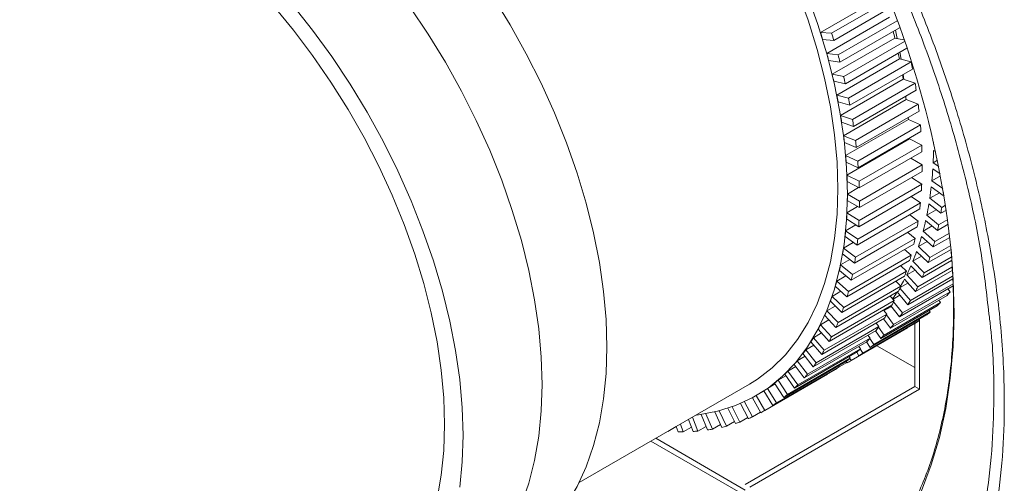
# Model space of a CAD drawing. Header units: millimetres. Extents: x 0 to 1118, y 0 to 864.
# Tile 108 of 156: x 775 to 812, y 560 to 577. Entities that reach past the tile are written whole.
import ezdxf

# ---------------------------------------------------------------- set-up
doc = ezdxf.new("R2010")
doc.units = ezdxf.units.MM

msp = doc.modelspace()

# ---------------------------------------------------------------- linework, layer by layer
at = {"color": 7, "linetype": 'Continuous', "lineweight": 15}
for p, q in [((807.809, 577.872), (805.456, 576.514)), ((805.871, 576.488), (808.029, 577.734)), ((805.955, 576.215), (808.132, 577.472)), ((808.042, 577.086), (805.689, 575.727)), ((806.114, 575.67), (808.33, 576.95)), ((805.456, 576.514), (805.871, 576.488)), ((806.188, 575.399), (808.425, 576.69)), ((808.27, 576.601), (808.337, 576.285)), ((805.955, 576.215), (805.537, 576.251)), ((808.246, 576.303), (805.893, 574.945)), ((806.326, 574.857), (808.608, 576.175)), ((808.588, 576.234), (808.246, 576.303)), ((806.389, 574.588), (808.696, 575.919)), ((808.435, 575.769), (808.478, 575.511)), ((805.689, 575.727), (806.114, 575.67)), ((806.188, 575.399), (805.761, 575.466)), ((808.42, 575.527), (806.067, 574.168)), ((806.506, 574.051), (808.859, 575.409)), ((808.859, 575.409), (808.42, 575.527)), ((806.559, 573.784), (808.912, 575.142)), ((805.893, 574.945), (806.326, 574.857)), ((806.389, 574.588), (805.955, 574.685)), ((808.562, 574.758), (806.209, 573.4)), ((809.007, 574.611), (808.562, 574.758)), ((806.654, 573.253), (809.007, 574.611)), ((806.696, 572.989), (809.049, 574.347)), ((806.067, 574.168), (806.506, 574.051)), ((806.559, 573.784), (806.118, 573.911)), ((808.674, 574.001), (806.321, 572.642)), ((809.122, 573.824), (808.674, 574.001)), ((806.77, 572.465), (809.122, 573.824)), ((806.801, 572.206), (809.154, 573.564)), ((806.209, 573.4), (806.654, 573.253)), ((808.753, 573.255), (806.4, 571.897)), ((809.205, 573.049), (808.753, 573.255)), ((806.696, 572.989), (806.25, 573.146)), ((806.852, 571.691), (809.205, 573.049)), ((806.873, 571.436), (809.225, 572.794)), ((806.321, 572.642), (806.77, 572.465)), ((808.801, 572.524), (806.448, 571.166)), ((809.255, 572.29), (808.801, 572.524)), ((806.801, 572.206), (806.351, 572.392)), ((806.902, 570.932), (809.255, 572.29)), ((809.699, 572.086), (809.782, 572.037)), ((809.716, 572.329), (809.701, 572.32)), ((809.721, 572.309), (809.701, 572.32)), ((806.4, 571.897), (806.852, 571.691)), ((806.911, 570.682), (809.264, 572.04)), ((809.272, 571.548), (808.841, 571.796)), ((809.849, 571.719), (809.685, 571.624)), ((806.873, 571.436), (806.42, 571.652)), ((806.919, 570.189), (809.272, 571.548)), ((809.673, 571.397), (809.95, 571.214)), ((809.896, 571.49), (809.685, 571.624)), ((806.448, 571.166), (806.902, 570.932)), ((806.917, 569.946), (809.27, 571.304)), ((809.255, 570.825), (808.867, 571.072)), ((809.965, 571.138), (809.637, 570.949)), ((810.051, 570.659), (809.637, 570.949)), ((806.911, 570.682), (806.457, 570.926)), ((806.887, 570.695), (806.464, 570.452)), ((806.889, 569.23), (809.242, 570.588)), ((806.902, 569.466), (809.255, 570.825)), ((809.614, 570.729), (810.065, 570.404)), ((806.917, 569.946), (806.463, 570.218)), ((806.464, 570.452), (806.919, 570.189)), ((809.205, 570.123), (808.857, 570.366)), ((809.923, 570.506), (809.557, 570.296)), ((810.006, 569.954), (809.557, 570.296)), ((810.065, 570.404), (810.092, 570.42)), ((806.849, 569.987), (806.448, 569.756)), ((806.828, 568.536), (809.181, 569.894)), ((806.852, 568.765), (809.205, 570.123)), ((809.798, 569.869), (809.446, 569.666)), ((809.524, 570.083), (809.971, 569.734)), ((809.971, 569.734), (810.18, 569.854)), ((810.006, 569.954), (810.152, 570.039)), ((806.889, 569.23), (806.436, 569.528)), ((806.448, 569.756), (806.902, 569.466)), ((809.122, 569.444), (808.811, 569.68)), ((809.891, 569.301), (809.446, 569.666)), ((809.891, 569.301), (810.23, 569.496)), ((806.782, 569.301), (806.4, 569.08)), ((806.735, 567.865), (809.087, 569.223)), ((806.77, 568.086), (809.122, 569.444)), ((809.643, 569.259), (809.304, 569.063)), ((809.402, 569.462), (809.845, 569.088)), ((809.845, 569.088), (810.252, 569.324)), ((806.828, 568.536), (806.377, 568.86)), ((806.4, 569.08), (806.852, 568.765)), ((806.654, 567.432), (809.007, 568.79)), ((809.007, 568.79), (808.731, 569.017)), ((809.249, 568.868), (809.686, 568.471)), ((809.742, 568.673), (809.304, 569.063)), ((809.686, 568.471), (810.311, 568.831)), ((809.742, 568.673), (810.293, 568.991)), ((806.686, 568.638), (806.321, 568.427)), ((806.321, 568.427), (806.77, 568.086)), ((806.608, 567.22), (808.961, 568.578)), ((808.859, 568.163), (808.615, 568.379)), ((809.459, 568.677), (809.13, 568.487)), ((809.562, 568.075), (809.13, 568.487)), ((809.495, 567.882), (810.356, 568.379)), ((809.562, 568.075), (810.342, 568.525)), ((806.561, 568.001), (806.209, 567.798)), ((806.735, 567.865), (806.287, 568.214)), ((806.506, 566.805), (808.859, 568.163)), ((809.247, 568.124), (808.926, 567.939)), ((809.065, 568.301), (809.495, 567.882)), ((809.35, 567.506), (810.366, 568.093)), ((806.209, 567.798), (806.654, 567.432)), ((806.449, 566.602), (808.802, 567.96)), ((808.678, 567.565), (808.466, 567.767)), ((808.852, 567.764), (809.273, 567.324)), ((809.35, 567.506), (808.926, 567.939)), ((809.108, 566.97), (810.391, 567.71)), ((809.273, 567.324), (810.375, 567.96)), ((806.406, 567.39), (806.067, 567.194)), ((806.608, 567.22), (806.165, 567.594)), ((806.258, 566.013), (808.611, 567.372)), ((806.326, 566.206), (808.678, 567.565)), ((808.608, 567.257), (809.02, 566.798)), ((809.005, 567.603), (808.692, 567.423)), ((809.108, 566.97), (808.692, 567.423)), ((808.737, 566.305), (810.419, 567.277)), ((808.834, 566.466), (810.412, 567.377)), ((809.02, 566.798), (810.398, 567.594)), ((806.449, 566.602), (806.012, 566.999)), ((806.067, 567.194), (806.506, 566.805)), ((806.114, 565.638), (808.467, 566.996)), ((808.467, 566.996), (808.284, 567.183)), ((808.424, 565.848), (810.432, 567.007)), ((808.834, 566.466), (808.438, 566.928)), ((808.736, 567.115), (808.446, 566.948)), ((808.532, 565.997), (810.43, 567.093)), ((810.24, 566.896), (810.321, 566.788)), ((806.223, 566.808), (805.893, 566.618)), ((805.893, 566.618), (806.326, 566.206)), ((806.036, 565.455), (808.389, 566.814)), ((808.224, 566.459), (808.069, 566.629)), ((808.083, 565.427), (810.204, 566.651)), ((808.439, 566.66), (808.178, 566.509)), ((808.2, 565.563), (810.321, 566.788)), ((808.336, 566.783), (808.737, 566.305)), ((806.01, 566.256), (805.689, 566.071)), ((805.783, 564.929), (808.136, 566.288)), ((806.258, 566.013), (805.829, 566.432)), ((805.871, 565.101), (808.224, 566.459)), ((807.715, 565.043), (809.836, 566.268)), ((807.84, 565.167), (809.962, 566.391)), ((808.116, 566.24), (807.842, 566.082)), ((808.096, 566.265), (808.424, 565.848)), ((808.532, 565.997), (808.199, 566.41)), ((809.902, 566.477), (809.962, 566.391)), ((805.5, 564.437), (807.853, 565.795)), ((805.598, 564.597), (807.95, 565.956)), ((806.036, 565.455), (805.615, 565.895)), ((805.689, 566.071), (806.114, 565.638)), ((807.32, 564.698), (809.441, 565.922)), ((807.454, 564.808), (809.575, 566.033)), ((807.95, 565.956), (807.821, 566.106)), ((807.824, 565.779), (808.083, 565.427)), ((808.2, 565.563), (807.93, 565.921)), ((809.535, 566.094), (809.575, 566.033)), ((805.295, 564.128), (807.648, 565.486)), ((805.768, 565.735), (805.456, 565.554)), ((805.456, 565.554), (805.871, 565.101)), ((806.605, 564.21), (808.726, 565.434)), ((806.899, 564.391), (809.02, 565.616)), ((807.042, 564.489), (809.163, 565.714)), ((807.648, 565.486), (807.543, 565.616)), ((807.84, 565.167), (807.631, 565.463)), ((808.721, 565.443), (808.726, 565.434)), ((808.992, 563.235), (808.992, 565.6)), ((809.141, 565.749), (809.163, 565.714)), ((809.169, 565.765), (809.169, 563.133)), ((804.963, 563.695), (807.316, 565.053)), ((805.187, 563.98), (807.54, 565.338)), ((805.499, 565.246), (805.193, 565.069)), ((805.193, 565.069), (805.598, 564.597)), ((805.783, 564.929), (805.371, 565.389)), ((807.316, 565.053), (807.234, 565.161)), ((807.454, 564.808), (807.303, 565.037)), ((807.519, 565.326), (807.715, 565.043)), ((804.846, 563.558), (807.199, 564.917)), ((805.202, 564.791), (804.901, 564.618)), ((805.5, 564.437), (805.099, 564.915)), ((806.957, 564.656), (806.896, 564.742)), ((807.184, 564.908), (807.32, 564.698)), ((808.992, 563.948), (807.572, 564.768)), ((804.217, 562.94), (806.57, 564.298)), ((804.478, 563.174), (806.831, 564.533)), ((804.879, 564.372), (804.582, 564.2)), ((804.604, 563.298), (806.957, 564.656)), ((805.187, 563.98), (804.798, 564.475)), ((804.901, 564.618), (805.295, 564.128)), ((806.57, 564.298), (806.53, 564.359)), ((806.818, 564.525), (806.899, 564.391)), ((807.042, 564.489), (806.945, 564.645)), ((803.805, 562.621), (806.158, 563.979)), ((804.083, 562.829), (806.436, 564.187)), ((804.529, 563.988), (804.236, 563.819)), ((804.846, 563.558), (804.47, 564.069)), ((804.582, 564.2), (804.963, 563.695)), ((806.158, 563.979), (806.136, 564.014)), ((806.157, 563.978), (806.444, 564.144)), ((806.423, 564.18), (806.454, 564.126)), ((806.605, 564.21), (806.559, 564.289)), ((803.368, 562.341), (805.721, 563.699)), ((803.662, 562.523), (806.015, 563.881)), ((804.155, 563.642), (803.864, 563.474)), ((804.478, 563.174), (804.115, 563.7)), ((804.236, 563.819), (804.604, 563.298)), ((805.721, 563.699), (805.716, 563.708)), ((796.396, 559.635), (802.796, 563.33)), ((802.628, 559.561), (808.992, 563.235)), ((803.757, 563.333), (803.468, 563.167)), ((804.083, 562.829), (803.735, 563.367)), ((803.864, 563.474), (804.217, 562.94)), ((809.169, 563.133), (808.992, 563.235)), ((809.169, 563.133), (802.805, 559.459)), ((803.218, 562.257), (802.902, 562.817)), ((803.046, 562.897), (803.046, 562.897)), ((803.335, 563.064), (803.047, 562.898)), ((803.047, 562.898), (803.368, 562.341)), ((803.662, 562.523), (803.33, 563.073)), ((803.468, 563.167), (803.805, 562.621)), ((802.14, 562.478), (802.426, 561.905)), ((802.75, 562.032), (802.452, 562.6)), ((802.604, 562.668), (802.908, 562.102)), ((800.653, 562.093), (800.858, 561.566)), ((801.221, 561.608), (800.98, 562.192)), ((801.152, 562.219), (801.399, 561.636)), ((801.75, 561.707), (801.489, 562.287)), ((801.655, 562.328), (801.922, 561.75)), ((802.26, 561.849), (801.98, 562.424)), ((802.426, 561.905), (802.725, 562.078)), ((802.908, 562.102), (803.207, 562.275)), ((799.727, 561.553), (800.044, 561.736)), ((800.111, 561.538), (800.042, 561.74)), ((800.198, 561.83), (800.3, 561.538)), ((800.3, 561.538), (800.611, 561.718)), ((800.674, 561.552), (800.503, 562.006)), ((800.858, 561.566), (801.165, 561.743)), ((801.399, 561.636), (801.703, 561.812)), ((801.922, 561.75), (802.223, 561.924)), ((799.726, 561.558), (799.727, 561.553)), ((802.451, 559.255), (799.094, 561.193)), ((799.271, 561.295), (802.628, 559.357))]:
    msp.add_line(p, q, dxfattribs=at)
at = {"color": 7, "linetype": 'Continuous', "lineweight": 15, "flags": 128}
for points in [[(803.782, 580.595), (804.032, 580.09), (804.528, 579.004), (804.971, 577.907), (805.361, 576.807), (805.694, 575.709), (805.97, 574.619), (806.185, 573.542), (806.34, 572.485), (806.433, 571.453), (806.464, 570.452)], [(803.529, 580.454), (803.642, 580.226), (804.145, 579.15), (804.595, 578.063), (804.99, 576.971), (805.329, 575.88), (805.608, 574.797), (805.827, 573.727), (805.984, 572.676), (806.079, 571.65), (806.111, 570.656)], [(793.167, 577.854), (793.813, 576.799), (794.415, 575.718), (794.969, 574.616), (795.473, 573.499), (795.925, 572.372), (796.321, 571.242), (796.659, 570.115), (796.939, 568.996), (797.158, 567.891), (797.315, 566.806), (797.409, 565.746), (797.441, 564.718)], [(784.922, 577.506), (785.675, 576.598), (786.395, 575.645), (787.079, 574.654), (787.723, 573.629), (788.323, 572.577), (788.877, 571.502), (789.38, 570.41), (789.831, 569.308), (790.227, 568.202), (790.566, 567.098), (790.846, 566.001), (791.065, 564.917), (791.223, 563.854), (791.318, 562.815), (791.349, 561.808)], [(785.641, 577.555), (786.396, 576.603), (787.116, 575.61), (787.799, 574.58), (788.441, 573.519), (789.038, 572.433), (789.589, 571.327), (790.089, 570.206), (790.536, 569.077), (790.929, 567.945), (791.265, 566.815), (791.542, 565.694), (791.759, 564.588), (791.914, 563.501), (792.008, 562.44), (792.039, 561.41)], [(790.049, 577.473), (790.736, 576.451), (791.382, 575.396), (791.984, 574.315), (792.538, 573.212), (793.042, 572.095), (793.494, 570.969), (793.89, 569.839), (794.228, 568.711), (794.508, 567.592), (794.726, 566.487), (794.884, 565.402), (794.978, 564.343), (795.01, 563.315)], [(808.561, 574.94), (808.573, 574.851), (808.585, 574.751)], [(808.674, 574.001), (808.665, 574.063), (808.658, 574.121)], [(808.753, 573.255), (808.748, 573.317), (808.747, 573.329)], [(809.701, 572.32), (809.701, 572.379), (809.701, 572.397)], [(806.111, 570.656), (806.079, 569.698), (805.984, 568.782), (805.827, 567.912), (805.608, 567.095), (805.329, 566.334), (804.99, 565.634), (804.595, 564.998), (804.145, 564.431), (803.642, 563.935), (803.091, 563.513), (802.796, 563.33)], [(806.464, 570.452), (806.433, 569.486), (806.34, 568.562), (806.185, 567.683), (805.97, 566.856), (805.694, 566.083), (805.361, 565.37), (804.971, 564.72), (804.528, 564.136), (804.032, 563.622), (803.486, 563.18), (802.895, 562.813), (802.26, 562.523), (801.586, 562.311), (800.875, 562.178), (800.792, 562.168)], [(807.836, 566.089), (807.846, 566.102), (807.874, 566.136), (807.874, 566.137)], [(797.441, 564.718), (797.409, 563.726), (797.315, 562.776), (797.158, 561.872), (796.939, 561.02), (796.659, 560.224), (796.321, 559.487), (795.925, 558.814), (795.473, 558.209), (794.969, 557.674), (794.415, 557.212), (793.89, 556.869)], [(795.01, 563.315), (794.978, 562.323), (794.884, 561.373), (794.726, 560.469), (794.508, 559.617), (794.228, 558.82), (793.89, 558.084), (793.494, 557.411), (793.042, 556.805), (792.538, 556.27), (791.984, 555.808), (791.771, 555.659)], [(791.349, 561.808), (791.318, 560.838), (791.223, 559.909), (791.065, 559.027)], [(792.039, 561.41), (792.008, 560.416), (791.914, 559.463)]]:
    msp.add_lwpolyline(points, dxfattribs=at)
at = {"color": 9, "linetype": 'Continuous', "lineweight": 0, "flags": 128}
msp.add_lwpolyline([(810.369, 568.235), (810.438, 567.242), (810.468, 565.971), (810.43, 564.74), (810.326, 563.553), (810.154, 562.415), (809.917, 561.329), (809.614, 560.3), (809.247, 559.332), (808.818, 558.429), (808.328, 557.594)], dxfattribs=at)
at = {"color": 7, "linetype": 'Continuous', "lineweight": 15}
for centre, radius, start, end in [((774.659, 564.553), 35.9, 5.8872, 27.2125), ((781.778, 569.047), 24.827, 16.87, 17.5041), ((781.271, 568.729), 25.794, 16.87, 17.5041), ((785.817, 570.873), 23.077, 13.6079, 14.2438), ((782.757, 569.331), 23.808, 14.9323, 15.5845), ((782.288, 569.025), 24.735, 14.9323, 15.5845), ((786.952, 571.133), 21.913, 11.5655, 12.1216), ((786.93, 570.921), 22.383, 10.8687, 11.5657), ((783.823, 569.602), 22.708, 12.935, 13.608), ((783.395, 569.307), 23.592, 12.935, 13.608), ((788.167, 571.365), 20.676, 9.4474, 9.9128), ((788.169, 571.143), 21.124, 8.7236, 9.448), ((784.961, 569.849), 21.544, 10.8687, 11.5657), ((784.578, 569.563), 22.383, 10.8687, 11.5657), ((789.447, 571.322), 19.834, 6.4889, 7.2445), ((786.153, 570.063), 20.332, 8.7236, 9.448), ((785.817, 569.785), 21.124, 8.7236, 9.448), ((790.743, 571.452), 18.531, 4.1533, 4.9439), ((787.383, 570.235), 19.09, 6.4889, 7.2445), ((787.094, 569.964), 19.834, 6.4889, 7.2445), ((792.04, 571.528), 17.232, 1.7042, 2.534), ((794.95, 572.309), 14.751, 357.3398, 359.1344), ((788.631, 570.36), 17.836, 4.1533, 4.9439), ((788.39, 570.094), 18.531, 4.1533, 4.9439), ((793.319, 571.547), 15.953, 359.1283, 0.0019), ((796.123, 572.245), 13.576, 354.5217, 356.4183), ((789.879, 570.433), 16.586, 1.7042, 2.534), ((789.687, 570.17), 17.232, 1.7042, 2.534), ((794.562, 571.509), 14.709, 356.4116, 357.3338), ((797.238, 572.128), 12.455, 351.5378, 353.5466), ((791.11, 570.451), 15.355, 359.1283, 0.0019), ((796.736, 571.914), 13.414, 353.5375, 353.9959), ((790.966, 570.189), 15.953, 359.1283, 0.0019), ((795.752, 571.415), 13.515, 353.5393, 354.515), ((798.281, 571.964), 11.399, 348.3731, 350.5042), ((797.758, 571.778), 12.383, 350.4962, 351.5305), ((792.306, 570.414), 14.158, 356.4116, 357.3338), ((792.209, 570.151), 14.709, 356.4116, 357.3338), ((796.875, 571.268), 12.383, 350.4962, 351.5305), ((799.242, 571.756), 10.416, 345.0126, 347.2758), ((798.801, 571.584), 11.322, 347.2672, 348.3652), ((793.451, 570.324), 13.009, 353.5393, 354.515), ((793.399, 570.056), 13.515, 353.5393, 354.515), ((797.917, 571.074), 11.322, 347.2672, 348.3652), ((800.111, 571.514), 9.514, 341.4428, 343.8468), ((794.532, 570.182), 11.919, 350.4962, 351.5305), ((799.753, 571.349), 10.342, 343.8378, 345.0041), ((794.522, 569.91), 12.383, 350.4962, 351.5305), ((798.869, 570.839), 10.342, 343.8378, 345.0041), ((800.881, 571.247), 8.698, 337.6524, 340.2045), ((800.605, 571.083), 9.449, 340.1951, 341.4337), ((795.536, 569.996), 10.898, 347.2672, 348.3652), ((801.549, 570.963), 7.973, 333.6339, 336.3386), ((795.564, 569.715), 11.322, 347.2672, 348.3652), ((802.076, 570.696), 7.382, 329.9378, 332.2381), ((799.721, 570.573), 9.449, 340.1951, 341.4337), ((801.352, 570.796), 8.648, 336.329, 337.643), ((796.452, 569.77), 9.954, 343.8378, 345.0041), ((800.469, 570.286), 8.648, 336.329, 337.643), ((801.992, 570.498), 7.942, 332.2336, 333.6243), ((797.272, 569.514), 9.095, 340.1951, 341.4337), ((796.516, 569.481), 10.342, 343.8378, 345.0041), ((802.549, 570.411), 6.83, 325.3064, 327.9139), ((805.395, 570.89), 6.41, 318.6136, 320.2179), ((797.368, 569.215), 9.449, 340.1951, 341.4337), ((801.108, 569.988), 7.942, 332.2336, 333.6243), ((802.523, 570.202), 7.334, 327.9091, 329.3757), ((805.627, 570.674), 6.094, 313.6874, 315.3468), ((797.991, 569.237), 8.324, 336.329, 337.643), ((801.639, 569.692), 7.334, 327.9091, 329.3757), ((802.949, 569.92), 6.823, 323.3633, 324.9022), ((805.775, 570.511), 5.874, 308.6229, 310.3235), ((798.607, 568.95), 7.645, 332.2336, 333.6243), ((798.116, 568.927), 8.648, 336.329, 337.643), ((802.065, 569.41), 6.823, 323.3633, 324.9022), ((803.274, 569.665), 6.41, 318.6136, 320.2179), ((805.851, 570.411), 5.748, 303.4671, 305.1924), ((799.118, 568.665), 7.059, 327.9091, 329.3757), ((798.755, 568.629), 7.942, 332.2336, 333.6243), ((802.39, 569.155), 6.41, 318.6136, 320.2179), ((803.505, 569.45), 6.094, 313.6874, 315.3468), ((803.653, 569.286), 5.874, 308.6229, 310.3235), ((799.528, 568.394), 6.568, 323.3633, 324.9022), ((799.287, 568.333), 7.334, 327.9091, 329.3757), ((802.769, 568.776), 5.874, 308.6229, 310.3235), ((802.621, 568.939), 6.094, 313.6874, 315.3468), ((803.729, 569.186), 5.748, 303.4671, 305.1924), ((799.841, 568.148), 6.17, 318.6136, 320.2179), ((799.712, 568.051), 6.823, 323.3633, 324.9022), ((802.845, 568.676), 5.748, 303.4671, 305.1924), ((803.747, 569.16), 5.716, 298.2736, 300.0053), ((800.063, 567.941), 5.866, 313.6874, 315.3468), ((800.037, 567.796), 6.41, 318.6136, 320.2179), ((800.206, 567.784), 5.653, 308.6229, 310.3235), ((800.269, 567.581), 6.094, 313.6874, 315.3468), ((800.279, 567.688), 5.532, 303.4671, 305.1924), ((800.417, 567.418), 5.874, 308.6229, 310.3235), ((800.493, 567.318), 5.748, 303.4671, 305.1924), ((800.482, 567.348), 5.779, 293.0989, 294.818), ((800.51, 567.291), 5.716, 298.2736, 300.0053), ((800.356, 567.736), 6.188, 283.0205, 284.663), ((800.426, 567.494), 5.936, 287.998, 289.6867), ((800.217, 569.062), 7.524, 269.1906, 270.6324), ((800.237, 568.519), 6.981, 273.5909, 275.1065), ((800.288, 568.077), 6.536, 278.2078, 279.7915)]:
    msp.add_arc(centre, radius, start, end, dxfattribs=at)
at = {"color": 9, "linetype": 'Continuous', "lineweight": 0}
for points, knots in [([(772.475, 597.884), (772.688, 598.198), (773.19, 598.941), (774.133, 599.92), (775.278, 600.853), (776.552, 601.603), (777.93, 602.162), (779.389, 602.522), (780.929, 602.689), (782.558, 602.658), (784.246, 602.427), (785.966, 602.003), (787.721, 601.39), (789.517, 600.583), (791.323, 599.591), (793.108, 598.434), (794.878, 597.117), (796.639, 595.628), (798.358, 593.992), (800.009, 592.238), (801.597, 590.366), (803.126, 588.366), (804.568, 586.271), (805.9, 584.117), (807.129, 581.9), (808.255, 579.613), (809.258, 577.293), (810.123, 574.979), (810.856, 572.665), (811.455, 570.345), (811.945, 567.864), (812.276, 565.265), (812.386, 562.786), (812.305, 560.596), (812.084, 558.668), (811.709, 556.838), (811.186, 555.139), (810.525, 553.597), (809.728, 552.202), (808.79, 550.957), (807.725, 549.885), (806.552, 549.001), (805.271, 548.298), (803.876, 547.778), (802.389, 547.455), (800.836, 547.329), (799.214, 547.4), (797.615, 547.636), (796.535, 547.946), (796.043, 548.086)], [0, 0, 0, 0, 0.015382, 0.036403, 0.057424, 0.079057, 0.10069, 0.121713, 0.142736, 0.164373, 0.186011, 0.206993, 0.227975, 0.249569, 0.271163, 0.292102, 0.313041, 0.334588, 0.356136, 0.377052, 0.397968, 0.419489, 0.44101, 0.461917, 0.482824, 0.504335, 0.525846, 0.546761, 0.567675, 0.589193, 0.610711, 0.637061, 0.663705, 0.684633, 0.705562, 0.727097, 0.748631, 0.769569, 0.790507, 0.812052, 0.833596, 0.854532, 0.875468, 0.89701, 0.918552, 0.939491, 0.960429, 0.981975, 1, 1, 1, 1]), ([(787.586, 553.079), (787.923, 552.815), (788.838, 552.099), (790.356, 551.11), (792.122, 550.102), (793.88, 549.276), (795.617, 548.63), (797.321, 548.176), (798.983, 547.911), (800.588, 547.836), (802.125, 547.952), (803.582, 548.265), (804.951, 548.767), (806.222, 549.453), (807.385, 550.319), (808.429, 551.365), (809.351, 552.579), (810.144, 553.95), (810.801, 555.468), (811.314, 557.127), (811.683, 558.915), (811.91, 560.814), (811.98, 562.983), (811.943, 564.707), (811.799, 565.791), (811.775, 565.967)], [0, 0, 0, 0, 0.026364, 0.071545, 0.116888, 0.16223, 0.207411, 0.252613, 0.297976, 0.343339, 0.388541, 0.43377, 0.479161, 0.524552, 0.569782, 0.61504, 0.660461, 0.705881, 0.751139, 0.796389, 0.8418, 0.887211, 0.932461, 0.989036, 1, 1, 1, 1])]:
    msp.add_open_spline(points, degree=3, knots=knots, dxfattribs=at)
at = {"color": 7, "linetype": 'Continuous', "lineweight": 15}
for points, knots in [([(811.775, 565.967), (811.694, 566.693), (811.533, 568.139), (811.074, 570.385), (810.492, 572.651), (809.769, 574.935), (808.916, 577.216), (807.932, 579.481), (806.828, 581.715), (805.614, 583.901), (804.298, 586.022), (802.886, 588.063), (801.388, 590.013), (799.818, 591.857), (798.188, 593.582), (796.505, 595.164), (795.067, 596.394), (794.185, 597.034), (793.888, 597.25)], [0, 0, 0, 0, 0.064939, 0.129308, 0.193907, 0.258505, 0.322874, 0.387194, 0.451744, 0.516293, 0.580613, 0.644917, 0.709451, 0.773985, 0.838289, 0.902612, 0.967165, 1, 1, 1, 1]), ([(810.353, 568.286), (810.354, 568.282), (810.397, 567.88), (810.435, 567.104), (810.46, 565.965), (810.425, 564.862), (810.336, 563.796), (810.193, 562.772), (809.997, 561.792), (809.748, 560.859), (809.447, 559.975), (809.095, 559.146), (808.733, 558.431), (808.467, 558.019), (808.353, 557.843)], [0, 0, 0, 0, 0.0009483, 0.0938481, 0.1867186, 0.2795651, 0.3723962, 0.4652235, 0.5580615, 0.6509353, 0.7438782, 0.8369326, 0.9301497, 1, 1, 1, 1])]:
    msp.add_open_spline(points, degree=3, knots=knots, dxfattribs=at)

doc.saveas('drawing.dxf')
